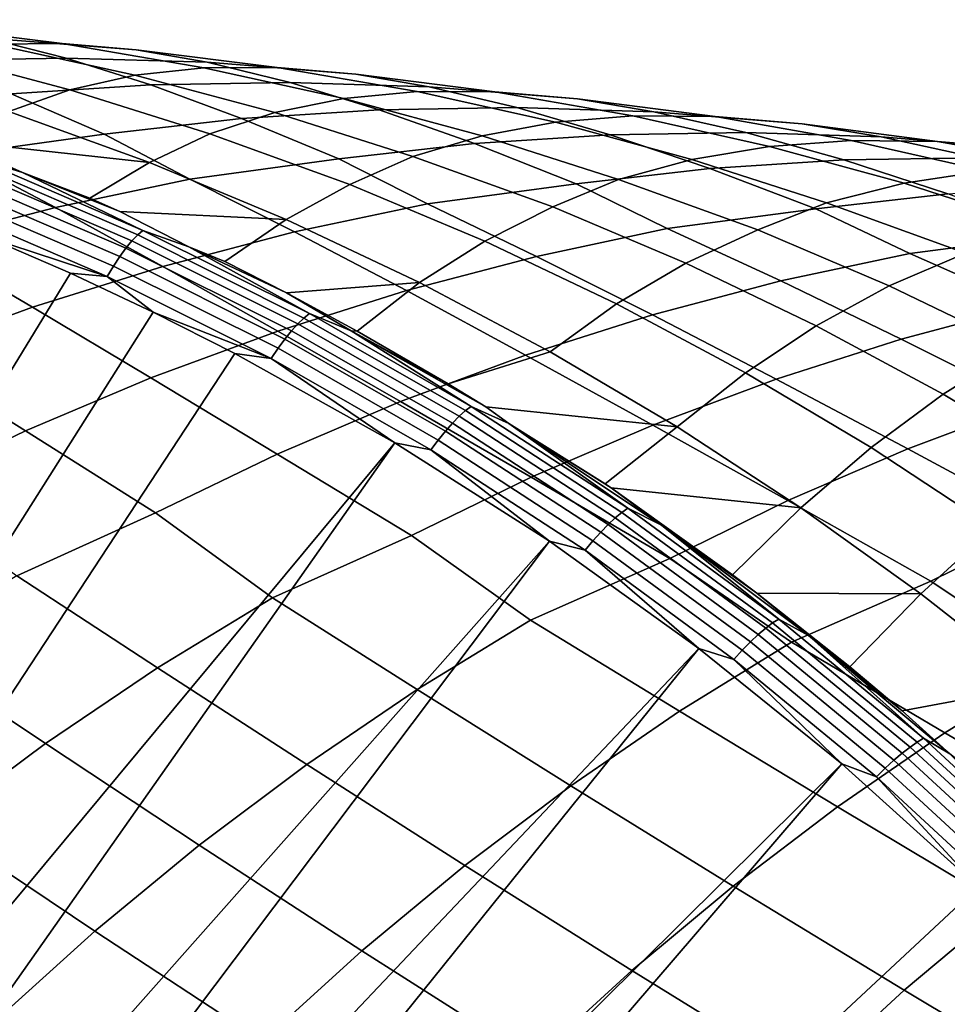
# Model space of a CAD drawing. Header units: metres. Extents: x -166 to 33, y -71 to 34.
# Tile 27 of 256: x -142.17 to -137.62, y 11.95 to 16.78. Entities that reach past the tile are written whole.
import ezdxf

# ---------------------------------------------------------------- set-up
doc = ezdxf.new("R2010")
doc.units = ezdxf.units.M
doc.layers.add('solid_12208131', color=7, linetype='CONTINUOUS')

msp = doc.modelspace()

# ---------------------------------------------------------------- linework, layer by layer
at = {"layer": 'solid_12208131'}
for points in [[(-142.664917, 16.753574, 203.832413), (-141.963593, 16.666632, 203.609924), (-142.303741, 16.663078, 202.079834), (-143.007874, 16.782925, 202.299301)], [(-142.331375, 16.693033, 205.317719), (-141.599716, 16.635185, 205.13414), (-141.963593, 16.666632, 203.609924), (-142.664917, 16.753574, 203.832413)], [(-142.637177, 16.582928, 207.058746), (-141.943817, 16.594818, 206.83046), (-142.331375, 16.693033, 205.317719), (-143.031799, 16.713991, 205.544144)], [(-141.943817, 16.594818, 206.83046), (-141.252472, 16.573746, 206.602539), (-141.599716, 16.635185, 205.13414), (-142.331375, 16.693033, 205.317719)], [(-142.621902, 16.624189, 200.544281), (-141.925278, 16.43947, 200.330994), (-142.224686, 16.332287, 198.794647), (-142.919815, 16.549662, 199.003662)], [(-142.303741, 16.663078, 202.079834), (-141.607117, 16.511042, 201.862625), (-141.925278, 16.43947, 200.330994), (-142.621902, 16.624189, 200.544281)], [(-141.963593, 16.666632, 203.609924), (-141.268417, 16.547302, 203.389175), (-141.607117, 16.511042, 201.862625), (-142.303741, 16.663078, 202.079834)], [(-141.599716, 16.635185, 205.13414), (-140.907425, 16.548571, 204.910202), (-141.268417, 16.547302, 203.389175), (-141.963593, 16.666632, 203.609924)], [(-141.252472, 16.573746, 206.602539), (-140.522461, 16.515198, 206.425339), (-140.907425, 16.548571, 204.910202), (-141.599716, 16.635185, 205.13414)], [(-142.213074, 16.418451, 208.566055), (-141.528046, 16.462622, 208.336349), (-141.943817, 16.594818, 206.83046), (-142.637177, 16.582928, 207.058746)], [(-141.528046, 16.462622, 208.336349), (-140.843765, 16.47419, 208.1064), (-141.252472, 16.573746, 206.602539), (-141.943817, 16.594818, 206.83046)], [(-140.843765, 16.47419, 208.1064), (-140.161484, 16.453041, 207.87677), (-140.522461, 16.515198, 206.425339), (-141.252472, 16.573746, 206.602539)], [(-141.268417, 16.547302, 203.389175), (-140.580658, 16.396017, 203.170609), (-140.919266, 16.327251, 201.648148), (-141.607117, 16.511042, 201.862625)], [(-140.907425, 16.548571, 204.910202), (-140.221222, 16.429806, 204.687943), (-140.580658, 16.396017, 203.170609), (-141.268417, 16.547302, 203.389175)], [(-140.522461, 16.515198, 206.425339), (-139.839203, 16.428955, 206.199738), (-140.221222, 16.429806, 204.687943), (-140.907425, 16.548571, 204.910202)], [(-141.607117, 16.511042, 201.862625), (-140.919266, 16.327251, 201.648148), (-141.238785, 16.223192, 200.120941), (-141.925278, 16.43947, 200.330994)], [(-141.082596, 16.2974, 209.834854), (-140.406662, 16.341038, 209.603348), (-140.843765, 16.47419, 208.1064), (-141.528046, 16.462622, 208.336349)], [(-140.406662, 16.341038, 209.603348), (-139.731461, 16.352322, 209.371552), (-140.161484, 16.453041, 207.87677), (-140.843765, 16.47419, 208.1064)], [(-140.161484, 16.453041, 207.87677), (-139.432953, 16.393826, 207.705566), (-139.839203, 16.428955, 206.199738), (-140.522461, 16.515198, 206.425339)], [(-141.925278, 16.43947, 200.330994), (-141.238785, 16.223192, 200.120941), (-141.534729, 16.082859, 198.598053), (-142.224686, 16.332287, 198.794647)], [(-141.757355, 16.221472, 210.066254), (-141.082596, 16.2974, 209.834854), (-141.528046, 16.462622, 208.336349), (-142.213074, 16.418451, 208.566055)], [(-140.221222, 16.429806, 204.687943), (-139.542358, 16.279327, 204.467804), (-139.901581, 16.213213, 202.954697), (-140.580658, 16.396017, 203.170609)], [(-139.839203, 16.428955, 206.199738), (-139.161972, 16.310804, 205.975739), (-139.542358, 16.279327, 204.467804), (-140.221222, 16.429806, 204.687943)], [(-139.731461, 16.352322, 209.371552), (-139.058258, 16.331133, 209.139984), (-139.432953, 16.393826, 207.705566), (-140.161484, 16.453041, 207.87677)], [(-139.432953, 16.393826, 207.705566), (-138.758759, 16.307999, 207.478088), (-139.161972, 16.310804, 205.975739), (-139.839203, 16.428955, 206.199738)], [(-142.489014, 16.119558, 210.231857), (-141.757355, 16.221472, 210.066254), (-142.213074, 16.418451, 208.566055), (-142.896881, 16.341751, 208.795776)], [(-140.580658, 16.396017, 203.170609), (-139.901581, 16.213213, 202.954697), (-140.241425, 16.112135, 201.436829), (-140.919266, 16.327251, 201.648148)], [(-139.058258, 16.331133, 209.139984), (-138.331055, 16.271284, 208.974411), (-138.758759, 16.307999, 207.478088), (-139.432953, 16.393826, 207.705566)], [(-142.404984, 16.109318, 197.09346), (-142.993866, 16.353247, 197.32634), (-142.507172, 16.189215, 197.253952), (-142.158691, 16.033899, 197.088486)], [(-142.520203, 16.194258, 197.257812), (-142.224686, 16.332287, 198.794647), (-141.534729, 16.082859, 198.598053), (-142.507172, 16.189215, 197.253952)], [(-140.605408, 16.100065, 211.326126), (-139.939728, 16.175251, 211.092804), (-140.406662, 16.341038, 209.603348), (-141.082596, 16.2974, 209.834854)], [(-139.939728, 16.175251, 211.092804), (-139.272873, 16.218391, 210.859314), (-139.731461, 16.352322, 209.371552), (-140.406662, 16.341038, 209.603348)], [(-139.272873, 16.218391, 210.859314), (-138.60675, 16.229424, 210.625458), (-139.058258, 16.331133, 209.139984), (-139.731461, 16.352322, 209.371552)], [(-138.60675, 16.229424, 210.625458), (-137.942612, 16.208233, 210.391754), (-138.331055, 16.271284, 208.974411), (-139.058258, 16.331133, 209.139984)], [(-141.336166, 15.999965, 211.486038), (-140.605408, 16.100065, 211.326126), (-141.082596, 16.2974, 209.834854), (-141.757355, 16.221472, 210.066254)], [(-140.919266, 16.327251, 201.648148), (-140.241425, 16.112135, 201.436829), (-140.550827, 15.974367, 199.931793), (-141.238785, 16.223192, 200.120941)], [(-139.161972, 16.310804, 205.975739), (-138.492004, 16.16118, 205.753815), (-138.87207, 16.097565, 204.250259), (-139.542358, 16.279327, 204.467804)], [(-138.758759, 16.307999, 207.478088), (-138.0905, 16.190508, 207.252151), (-138.492004, 16.16118, 205.753815), (-139.161972, 16.310804, 205.975739)], [(-138.331055, 16.271284, 208.974411), (-137.665894, 16.185917, 208.744843), (-138.0905, 16.190508, 207.252151), (-138.758759, 16.307999, 207.478088)], [(-139.542358, 16.279327, 204.467804), (-138.87207, 16.097565, 204.250259), (-139.232407, 15.999318, 202.741898), (-139.901581, 16.213213, 202.954697)], [(-137.942612, 16.208233, 210.391754), (-137.216568, 16.147789, 210.231445), (-137.665894, 16.185917, 208.744843), (-138.331055, 16.271284, 208.974411)], [(-142.158691, 16.033899, 197.088486), (-142.507172, 16.189215, 197.253952), (-141.534729, 16.082859, 198.598053), (-141.828308, 15.908055, 197.05304)], [(-141.996552, 15.861073, 211.716888), (-141.336166, 15.999965, 211.486038), (-141.757355, 16.221472, 210.066254), (-142.489014, 16.119558, 210.231857)], [(-141.238785, 16.223192, 200.120941), (-140.550827, 15.974367, 199.931793), (-140.864685, 15.803289, 198.395874), (-141.534729, 16.082859, 198.598053)], [(-139.901581, 16.213213, 202.954697), (-139.232407, 15.999318, 202.741898), (-139.555344, 15.863955, 201.254776), (-140.241425, 16.112135, 201.436829)], [(-139.440918, 15.977746, 212.574936), (-138.784286, 16.052221, 212.339508), (-139.272873, 16.218391, 210.859314), (-139.939728, 16.175251, 211.092804)], [(-138.784286, 16.052221, 212.339508), (-138.126511, 16.094896, 212.103806), (-138.60675, 16.229424, 210.625458), (-139.272873, 16.218391, 210.859314)], [(-138.126511, 16.094896, 212.103806), (-137.469482, 16.105713, 211.867691), (-137.942612, 16.208233, 210.391754), (-138.60675, 16.229424, 210.625458)], [(-138.0905, 16.190508, 207.252151), (-137.429428, 16.041786, 207.028229), (-137.830505, 15.980511, 205.534424), (-138.492004, 16.16118, 205.753815)], [(-137.665894, 16.185917, 208.744843), (-137.006622, 16.06913, 208.516769), (-137.429428, 16.041786, 207.028229), (-138.0905, 16.190508, 207.252151)], [(-137.469482, 16.105713, 211.867691), (-136.814392, 16.084558, 211.631668), (-137.216568, 16.147789, 210.231445), (-137.942612, 16.208233, 210.391754)], [(-137.216568, 16.147789, 210.231445), (-136.560455, 16.062922, 209.999588), (-137.006622, 16.06913, 208.516769), (-137.665894, 16.185917, 208.744843)], [(-140.170914, 15.87943, 212.729523), (-139.440918, 15.977746, 212.574936), (-139.939728, 16.175251, 211.092804), (-140.605408, 16.100065, 211.326126)], [(-138.492004, 16.16118, 205.753815), (-137.830505, 15.980511, 205.534424), (-138.211563, 15.884946, 204.035767), (-138.87207, 16.097565, 204.250259)], [(-142.652054, 15.690568, 211.94577), (-141.996552, 15.861073, 211.716888), (-142.489014, 16.119558, 210.231857), (-143.15831, 15.979449, 210.460983)], [(-141.592819, 15.726551, 196.799683), (-142.429749, 16.086615, 197.038086), (-142.404984, 16.109318, 197.09346), (-141.566833, 15.748763, 196.854691)], [(-141.566833, 15.748763, 196.854691), (-142.404984, 16.109318, 197.09346), (-142.158691, 16.033899, 197.088486)], [(-140.822388, 15.74173, 212.962296), (-140.170914, 15.87943, 212.729523), (-140.605408, 16.100065, 211.326126), (-141.336166, 15.999965, 211.486038)], [(-140.241425, 16.112135, 201.436829), (-139.555344, 15.863955, 201.254776), (-139.889206, 15.696362, 199.72847), (-140.550827, 15.974367, 199.931793)], [(-138.87207, 16.097565, 204.250259), (-138.211563, 15.884946, 204.035767), (-138.54805, 15.751826, 202.566574), (-139.232407, 15.999318, 202.741898)], [(-138.263687, 15.854727, 213.812225), (-137.616119, 15.928521, 213.574493), (-138.126511, 16.094896, 212.103806), (-138.784286, 16.052221, 212.339508)], [(-137.616119, 15.928521, 213.574493), (-136.967422, 15.970766, 213.336411), (-137.469482, 16.105713, 211.867691), (-138.126511, 16.094896, 212.103806)], [(-141.650223, 15.661921, 196.703568), (-142.483627, 16.020529, 196.940933), (-142.456116, 16.056852, 196.986954), (-141.620773, 15.697441, 196.749023)], [(-141.620773, 15.697441, 196.749023), (-142.456116, 16.056852, 196.986954), (-142.429749, 16.086615, 197.038086), (-141.592819, 15.726551, 196.799683)], [(-141.534729, 16.082859, 198.598053), (-140.864685, 15.803289, 198.395874), (-141.679688, 15.841534, 197.009048), (-141.828308, 15.908055, 197.05304)], [(-138.993134, 15.758162, 213.961868), (-138.263687, 15.854727, 213.812225), (-138.784286, 16.052221, 212.339508), (-139.440918, 15.977746, 212.574936)], [(-137.429428, 16.041786, 207.028229), (-136.776718, 15.862259, 206.806808), (-137.17868, 15.769222, 205.318039), (-137.830505, 15.980511, 205.534424)], [(-141.680664, 15.620586, 196.664078), (-142.511841, 15.978254, 196.900772), (-142.483627, 16.020529, 196.940933), (-141.650223, 15.661921, 196.703568)], [(-142.158691, 16.033899, 197.088486), (-141.828308, 15.908055, 197.05304), (-141.679688, 15.841534, 197.009048)], [(-141.566833, 15.748763, 196.854691), (-142.158691, 16.033899, 197.088486), (-141.679688, 15.841534, 197.009048), (-141.341248, 15.668248, 196.855576)], [(-141.46907, 15.572655, 213.193024), (-140.822388, 15.74173, 212.962296), (-141.336166, 15.999965, 211.486038), (-141.996552, 15.861073, 211.716888)], [(-139.232407, 15.999318, 202.741898), (-138.54805, 15.751826, 202.566574), (-138.902145, 15.587583, 201.050064), (-139.555344, 15.863955, 201.254776)], [(-141.711609, 15.574131, 196.63121), (-142.540268, 15.930738, 196.867172), (-142.511841, 15.978254, 196.900772), (-141.680664, 15.620586, 196.664078)], [(-140.550827, 15.974367, 199.931793), (-139.889206, 15.696362, 199.72847), (-140.208893, 15.493263, 198.197891), (-140.864685, 15.803289, 198.395874)], [(-139.635712, 15.621627, 214.196762), (-138.993134, 15.758162, 213.961868), (-139.440918, 15.977746, 212.574936), (-140.170914, 15.87943, 212.729523)], [(-137.830505, 15.980511, 205.534424), (-137.17868, 15.769222, 205.318039), (-137.528763, 15.638186, 203.866806), (-138.211563, 15.884946, 204.035767)], [(-141.742523, 15.523336, 196.60553), (-142.568436, 15.878778, 196.840683), (-142.540268, 15.930738, 196.867172), (-141.711609, 15.574131, 196.63121)], [(-137.802643, 15.63637, 215.182663), (-137.073578, 15.731221, 215.037598), (-137.616119, 15.928521, 213.574493), (-138.263687, 15.854727, 213.812225)], [(-142.109451, 15.372337, 213.42131), (-141.46907, 15.572655, 213.193024), (-141.996552, 15.861073, 211.716888), (-142.652054, 15.690568, 211.94577)], [(-141.742523, 15.523336, 196.60553), (-142.336166, 15.718239, 196.748093), (-142.568436, 15.878778, 196.840683)], [(-140.273544, 15.453958, 214.42952), (-139.635712, 15.621627, 214.196762), (-140.170914, 15.87943, 212.729523), (-140.822388, 15.74173, 212.962296)], [(-139.555344, 15.863955, 201.254776), (-138.902145, 15.587583, 201.050064), (-139.241669, 15.38813, 199.529266), (-139.889206, 15.696362, 199.72847)], [(-138.43631, 15.500972, 215.419861), (-137.802643, 15.63637, 215.182663), (-138.263687, 15.854727, 213.812225), (-138.993134, 15.758162, 213.961868)], [(-138.211563, 15.884946, 204.035767), (-137.528763, 15.638186, 203.866806), (-137.903305, 15.477151, 202.360275), (-138.54805, 15.751826, 202.566574)], [(-141.341248, 15.668248, 196.855576), (-141.679688, 15.841534, 197.009048), (-140.864685, 15.803289, 198.395874), (-141.16423, 15.59637, 196.85643)], [(-140.864685, 15.803289, 198.395874), (-140.208893, 15.493263, 198.197891), (-140.862991, 15.442406, 196.767212), (-141.16423, 15.59637, 196.85643)], [(-139.065308, 15.334682, 215.654831), (-138.43631, 15.500972, 215.419861), (-138.993134, 15.758162, 213.961868), (-139.635712, 15.621627, 214.196762)], [(-138.54805, 15.751826, 202.566574), (-137.903305, 15.477151, 202.360275), (-138.262894, 15.281214, 200.849457), (-138.902145, 15.587583, 201.050064)], [(-141.923401, 15.538827, 196.6306), (-144.303238, 11.641906, 195.672852), (-144.64267, 11.794847, 195.773407), (-142.336166, 15.718239, 196.748093)], [(-141.742523, 15.523336, 196.60553), (-141.923401, 15.538827, 196.6306), (-142.336166, 15.718239, 196.748093)], [(-140.805939, 15.290569, 196.516678), (-141.620773, 15.697441, 196.749023), (-141.592819, 15.726551, 196.799683), (-140.776428, 15.318933, 196.566879)], [(-140.776428, 15.318933, 196.566879), (-141.592819, 15.726551, 196.799683), (-141.566833, 15.748763, 196.854691), (-140.749237, 15.340581, 196.621552)], [(-140.749237, 15.340581, 196.621552), (-141.566833, 15.748763, 196.854691), (-141.341248, 15.668248, 196.855576)], [(-140.905182, 15.255284, 214.65976), (-140.273544, 15.453958, 214.42952), (-140.822388, 15.74173, 212.962296), (-141.46907, 15.572655, 213.193024)], [(-137.223999, 15.379971, 216.63118), (-136.599228, 15.51426, 216.391495), (-137.073578, 15.731221, 215.037598), (-137.802643, 15.63637, 215.182663)], [(-142.741318, 15.140853, 213.647568), (-142.109451, 15.372337, 213.42131), (-142.652054, 15.690568, 211.94577), (-143.301193, 15.488586, 212.172318)], [(-140.869919, 15.2157, 196.432938), (-141.680664, 15.620586, 196.664078), (-141.650223, 15.661921, 196.703568), (-140.83728, 15.255964, 196.471786)], [(-140.83728, 15.255964, 196.471786), (-141.650223, 15.661921, 196.703568), (-141.620773, 15.697441, 196.749023), (-140.805939, 15.290569, 196.516678)], [(-141.341248, 15.668248, 196.855576), (-141.16423, 15.59637, 196.85643), (-140.862991, 15.442406, 196.767212)], [(-140.749237, 15.340581, 196.621552), (-141.341248, 15.668248, 196.855576), (-140.862991, 15.442406, 196.767212), (-140.54425, 15.256971, 196.628204)], [(-139.889206, 15.696362, 199.72847), (-139.241669, 15.38813, 199.529266), (-139.568375, 15.153521, 198.004547), (-140.208893, 15.493263, 198.197891)], [(-140.90332, 15.170453, 196.400803), (-141.711609, 15.574131, 196.63121), (-141.680664, 15.620586, 196.664078), (-140.869919, 15.2157, 196.432938)], [(-139.688217, 15.137628, 215.887207), (-139.065308, 15.334682, 215.654831), (-139.635712, 15.621627, 214.196762), (-140.273544, 15.453958, 214.42952)], [(-137.844177, 15.215032, 216.868561), (-137.223999, 15.379971, 216.63118), (-137.802643, 15.63637, 215.182663), (-138.43631, 15.500972, 215.419861)], [(-137.528763, 15.638186, 203.866806), (-136.892456, 15.365268, 203.658722), (-137.272324, 15.172709, 202.158051), (-137.903305, 15.477151, 202.360275)], [(-141.528412, 15.025679, 214.887848), (-140.905182, 15.255284, 214.65976), (-141.46907, 15.572655, 213.193024), (-142.109451, 15.372337, 213.42131)], [(-140.93692, 15.120981, 196.375916), (-141.742523, 15.523336, 196.60553), (-141.711609, 15.574131, 196.63121), (-140.90332, 15.170453, 196.400803)], [(-138.902145, 15.587583, 201.050064), (-138.262894, 15.281214, 200.849457), (-138.609253, 15.050405, 199.334671), (-139.241669, 15.38813, 199.529266)], [(-141.516403, 15.347981, 196.514679), (-143.968399, 11.478343, 195.573669), (-144.303238, 11.641906, 195.672852), (-141.923401, 15.538827, 196.6306)], [(-141.742523, 15.523336, 196.60553), (-141.516403, 15.347981, 196.514679), (-141.923401, 15.538827, 196.6306)], [(-140.93692, 15.120981, 196.375916), (-141.516403, 15.347981, 196.514679), (-141.742523, 15.523336, 196.60553)], [(-140.208893, 15.493263, 198.197891), (-140.515945, 15.254889, 196.664383), (-140.862991, 15.442406, 196.767212)], [(-140.208893, 15.493263, 198.197891), (-139.568375, 15.153521, 198.004547), (-140.069, 14.996787, 196.531876), (-140.515945, 15.254889, 196.664383)], [(-138.458359, 15.019572, 217.103241), (-137.844177, 15.215032, 216.868561), (-138.43631, 15.500972, 215.419861), (-139.065308, 15.334682, 215.654831)], [(-137.903305, 15.477151, 202.360275), (-137.272324, 15.172709, 202.158051), (-137.63855, 14.945576, 200.653397), (-138.262894, 15.281214, 200.849457)], [(-140.302811, 14.909881, 216.117325), (-139.688217, 15.137628, 215.887207), (-140.273544, 15.453958, 214.42952), (-140.905182, 15.255284, 214.65976)], [(-140.54425, 15.256971, 196.628204), (-140.862991, 15.442406, 196.767212), (-140.515945, 15.254889, 196.664383)], [(-142.142776, 14.765409, 215.112381), (-141.528412, 15.025679, 214.887848), (-142.109451, 15.372337, 213.42131), (-142.741318, 15.140853, 213.647568)], [(-139.241669, 15.38813, 199.529266), (-138.609253, 15.050405, 199.334671), (-138.944122, 14.784987, 197.816208), (-139.568375, 15.153521, 198.004547)], [(-137.215378, 14.90132, 218.307495), (-136.60994, 15.095213, 218.070312), (-137.223999, 15.379971, 216.63118), (-137.844177, 15.215032, 216.868561)], [(-141.11525, 15.14572, 196.400345), (-143.638428, 11.304307, 195.475937), (-143.968399, 11.478343, 195.573669), (-141.516403, 15.347981, 196.514679)], [(-140.93692, 15.120981, 196.375916), (-141.11525, 15.14572, 196.400345), (-141.516403, 15.347981, 196.514679)], [(-140.014297, 14.837161, 196.290588), (-140.805939, 15.290569, 196.516678), (-140.776428, 15.318933, 196.566879), (-139.983292, 14.86469, 196.340347)], [(-139.983292, 14.86469, 196.340347), (-140.776428, 15.318933, 196.566879), (-140.749237, 15.340581, 196.621552), (-139.954941, 14.885706, 196.394669)], [(-139.954941, 14.885706, 196.394669), (-140.749237, 15.340581, 196.621552), (-140.54425, 15.256971, 196.628204)], [(-139.064331, 14.79366, 217.335571), (-138.458359, 15.019572, 217.103241), (-139.065308, 15.334682, 215.654831), (-139.688217, 15.137628, 215.887207)], [(-140.047485, 14.80358, 196.246246), (-140.83728, 15.255964, 196.471786), (-140.805939, 15.290569, 196.516678), (-140.014297, 14.837161, 196.290588)], [(-138.262894, 15.281214, 200.849457), (-137.63855, 14.945576, 200.653397), (-137.992874, 14.684109, 199.145035), (-138.609253, 15.050405, 199.334671)], [(-140.908676, 14.651705, 216.343781), (-140.302811, 14.909881, 216.117325), (-140.905182, 15.255284, 214.65976), (-141.528412, 15.025679, 214.887848)], [(-140.082245, 14.764511, 196.208023), (-140.869919, 15.2157, 196.432938), (-140.83728, 15.255964, 196.471786), (-140.047485, 14.80358, 196.246246)], [(-140.54425, 15.256971, 196.628204), (-140.069, 14.996787, 196.531876), (-139.883865, 14.884191, 196.476959)], [(-139.954941, 14.885706, 196.394669), (-140.54425, 15.256971, 196.628204), (-139.883865, 14.884191, 196.476959), (-139.770172, 14.801093, 196.407013)], [(-140.54425, 15.256971, 196.628204), (-140.515945, 15.254889, 196.664383), (-140.069, 14.996787, 196.531876)], [(-140.154236, 14.672613, 196.152481), (-140.93692, 15.120981, 196.375916), (-140.90332, 15.170453, 196.400803), (-140.118042, 14.720611, 196.176605)], [(-140.118042, 14.720611, 196.176605), (-140.90332, 15.170453, 196.400803), (-140.869919, 15.2157, 196.432938), (-140.082245, 14.764511, 196.208023)], [(-137.812744, 14.677217, 218.542221), (-137.215378, 14.90132, 218.307495), (-137.844177, 15.215032, 216.868561), (-138.458359, 15.019572, 217.103241)], [(-137.272324, 15.172709, 202.158051), (-136.656067, 14.839226, 201.960327), (-137.030075, 14.581589, 200.46228), (-137.63855, 14.945576, 200.653397)], [(-140.330734, 14.707089, 196.176468), (-143.31366, 11.119956, 195.37973), (-143.638428, 11.304307, 195.475937), (-141.11525, 15.14572, 196.400345)], [(-142.747055, 14.47494, 215.332809), (-142.142776, 14.765409, 215.112381), (-142.741318, 15.140853, 213.647568), (-143.364197, 14.87847, 213.870331)], [(-140.93692, 15.120981, 196.375916), (-140.330734, 14.707089, 196.176468), (-141.11525, 15.14572, 196.400345)], [(-139.661697, 14.537558, 217.564148), (-139.064331, 14.79366, 217.335571), (-139.688217, 15.137628, 215.887207), (-140.302811, 14.909881, 216.117325)], [(-140.069, 14.996787, 196.531876), (-139.568375, 15.153521, 198.004547), (-138.944122, 14.784987, 197.816208), (-139.883865, 14.884191, 196.476959)], [(-140.154236, 14.672613, 196.152481), (-140.330734, 14.707089, 196.176468), (-140.93692, 15.120981, 196.375916)], [(-141.504608, 14.363563, 216.566071), (-140.908676, 14.651705, 216.343781), (-141.528412, 15.025679, 214.887848), (-142.142776, 14.765409, 215.112381)], [(-138.609253, 15.050405, 199.334671), (-137.992874, 14.684109, 199.145035), (-138.337036, 14.388586, 197.633316), (-138.944122, 14.784987, 197.816208)], [(-138.401627, 14.423162, 218.773087), (-137.812744, 14.677217, 218.542221), (-138.458359, 15.019572, 217.103241), (-139.064331, 14.79366, 217.335571)], [(-137.63855, 14.945576, 200.653397), (-137.030075, 14.581589, 200.46228), (-137.393478, 14.290157, 198.960815), (-137.992874, 14.684109, 199.145035)], [(-140.249283, 14.251721, 217.788452), (-139.661697, 14.537558, 217.564148), (-140.302811, 14.909881, 216.117325), (-140.908676, 14.651705, 216.343781)], [(-139.215698, 14.365415, 196.120789), (-139.983292, 14.86469, 196.340347), (-139.954941, 14.885706, 196.394669), (-139.186218, 14.38573, 196.174774)], [(-139.186218, 14.38573, 196.174774), (-139.954941, 14.885706, 196.394669), (-139.770172, 14.801093, 196.407013)], [(-139.770172, 14.801093, 196.407013), (-139.883865, 14.884191, 196.476959), (-138.944122, 14.784987, 197.816208), (-139.297943, 14.504819, 196.303101)], [(-137.12825, 14.308719, 219.970184), (-136.547852, 14.560751, 219.736847), (-137.215378, 14.90132, 218.307495), (-137.812744, 14.677217, 218.542221)], [(-139.283112, 14.306356, 196.027634), (-140.047485, 14.80358, 196.246246), (-140.014297, 14.837161, 196.290588), (-139.248169, 14.338808, 196.071472)], [(-139.248169, 14.338808, 196.071472), (-140.014297, 14.837161, 196.290588), (-139.983292, 14.86469, 196.340347), (-139.215698, 14.365415, 196.120789)], [(-139.319946, 14.268604, 195.990036), (-140.082245, 14.764511, 196.208023), (-140.047485, 14.80358, 196.246246), (-139.283112, 14.306356, 196.027634)], [(-139.770172, 14.801093, 196.407013), (-139.297943, 14.504819, 196.303101), (-139.26918, 14.485272, 196.294556)], [(-139.770172, 14.801093, 196.407013), (-139.26918, 14.485272, 196.294556), (-139.021133, 14.302183, 196.192703)], [(-139.186218, 14.38573, 196.174774), (-139.770172, 14.801093, 196.407013), (-139.021133, 14.302183, 196.192703)], [(-138.980865, 14.139611, 218.999588), (-138.401627, 14.423162, 218.773087), (-139.064331, 14.79366, 217.335571), (-139.661697, 14.537558, 217.564148)], [(-139.297943, 14.504819, 196.303101), (-138.944122, 14.784987, 197.816208), (-138.337036, 14.388586, 197.633316), (-139.26918, 14.485272, 196.294556)], [(-142.185455, 14.054471, 216.689697), (-141.504608, 14.363563, 216.566071), (-142.142776, 14.765409, 215.112381), (-142.747055, 14.47494, 215.332809)], [(-139.358032, 14.226187, 195.95929), (-140.118042, 14.720611, 196.176605), (-140.082245, 14.764511, 196.208023), (-139.319946, 14.268604, 195.990036)], [(-140.330734, 14.707089, 196.176468), (-142.994385, 10.92546, 195.285156), (-143.31366, 11.119956, 195.37973)], [(-139.57103, 14.223906, 195.959351), (-142.680878, 10.720994, 195.192291), (-142.994385, 10.92546, 195.285156), (-140.330734, 14.707089, 196.176468)], [(-140.154236, 14.672613, 196.152481), (-139.57103, 14.223906, 195.959351), (-140.330734, 14.707089, 196.176468)], [(-139.396759, 14.179813, 195.935913), (-140.154236, 14.672613, 196.152481), (-140.118042, 14.720611, 196.176605), (-139.358032, 14.226187, 195.95929)], [(-140.93103, 13.945891, 217.907074), (-140.249283, 14.251721, 217.788452), (-140.908676, 14.651705, 216.343781), (-141.504608, 14.363563, 216.566071)], [(-139.396759, 14.179813, 195.935913), (-139.57103, 14.223906, 195.959351), (-140.154236, 14.672613, 196.152481)], [(-137.699142, 14.027426, 220.199066), (-137.12825, 14.308719, 219.970184), (-137.812744, 14.677217, 218.542221), (-138.401627, 14.423162, 218.773087)], [(-137.992874, 14.684109, 199.145035), (-137.393478, 14.290157, 198.960815), (-137.749054, 13.965327, 197.454849), (-138.337036, 14.388586, 197.633316)], [(-139.663696, 13.837011, 219.113556), (-138.980865, 14.139611, 218.999588), (-139.661697, 14.537558, 217.564148), (-140.249283, 14.251721, 217.788452)], [(-138.337036, 14.388586, 197.633316), (-138.673492, 14.059441, 196.117691), (-139.26918, 14.485272, 196.294556)], [(-139.021133, 14.302183, 196.192703), (-139.26918, 14.485272, 196.294556), (-138.673492, 14.059441, 196.117691)], [(-138.38324, 13.728015, 220.308716), (-137.699142, 14.027426, 220.199066), (-138.401627, 14.423162, 218.773087), (-138.980865, 14.139611, 218.999588)], [(-141.495926, 13.602378, 218.121597), (-140.93103, 13.945891, 217.907074), (-141.504608, 14.363563, 216.566071), (-142.185455, 14.054471, 216.689697)], [(-138.509735, 13.797224, 195.860031), (-139.248169, 14.338808, 196.071472), (-139.215698, 14.365415, 196.120789), (-138.475845, 13.822822, 195.908936)], [(-138.475845, 13.822822, 195.908936), (-139.215698, 14.365415, 196.120789), (-139.186218, 14.38573, 196.174774), (-138.445297, 13.842369, 195.962601)], [(-138.445297, 13.842369, 195.962601), (-139.186218, 14.38573, 196.174774), (-139.021133, 14.302183, 196.192703)], [(-138.337036, 14.388586, 197.633316), (-137.749054, 13.965327, 197.454849), (-138.553589, 13.968755, 196.082092), (-138.673492, 14.059441, 196.117691)], [(-138.58522, 13.729692, 195.779694), (-139.319946, 14.268604, 195.990036), (-139.283112, 14.306356, 196.027634), (-138.546402, 13.766006, 195.816711)], [(-138.546402, 13.766006, 195.816711), (-139.283112, 14.306356, 196.027634), (-139.248169, 14.338808, 196.071472), (-138.509735, 13.797224, 195.860031)], [(-139.021133, 14.302183, 196.192703), (-138.673492, 14.059441, 196.117691), (-138.553589, 13.968755, 196.082092)], [(-139.021133, 14.302183, 196.192703), (-138.553589, 13.968755, 196.082092), (-138.299194, 13.761855, 195.985916)], [(-138.445297, 13.842369, 195.962601), (-139.021133, 14.302183, 196.192703), (-138.299194, 13.761855, 195.985916)], [(-137.089447, 13.619091, 221.492203), (-136.403885, 13.915358, 221.386505), (-137.12825, 14.308719, 219.970184), (-137.699142, 14.027426, 220.199066)], [(-140.220657, 13.496219, 219.330048), (-139.663696, 13.837011, 219.113556), (-140.249283, 14.251721, 217.788452), (-140.93103, 13.945891, 217.907074)], [(-138.625534, 13.68889, 195.749603), (-139.358032, 14.226187, 195.95929), (-139.319946, 14.268604, 195.990036), (-138.58522, 13.729692, 195.779694)], [(-137.393478, 14.290157, 198.960815), (-136.812943, 13.869558, 198.781021), (-137.174393, 13.515443, 197.290787), (-137.749054, 13.965327, 197.454849)], [(-139.57103, 14.223906, 195.959351), (-142.373444, 10.506746, 195.101227), (-142.680878, 10.720994, 195.192291)], [(-139.57103, 14.223906, 195.959351), (-138.838745, 13.698207, 195.749832), (-142.072342, 10.282912, 195.012039), (-142.373444, 10.506746, 195.101227)], [(-139.396759, 14.179813, 195.935913), (-138.838745, 13.698207, 195.749832), (-139.57103, 14.223906, 195.959351)], [(-138.666672, 13.644287, 195.726944), (-139.396759, 14.179813, 195.935913), (-139.358032, 14.226187, 195.95929), (-138.625534, 13.68889, 195.749603)], [(-138.666672, 13.644287, 195.726944), (-138.838745, 13.698207, 195.749832), (-139.396759, 14.179813, 195.935913)], [(-138.932266, 13.389924, 220.527359), (-138.38324, 13.728015, 220.308716), (-138.980865, 14.139611, 218.999588), (-139.663696, 13.837011, 219.113556)], [(-142.046005, 13.231055, 218.331955), (-141.495926, 13.602378, 218.121597), (-142.185455, 14.054471, 216.689697), (-142.758316, 13.708219, 216.902405)], [(-137.630524, 13.283675, 221.71315), (-137.089447, 13.619091, 221.492203), (-137.699142, 14.027426, 220.199066), (-138.38324, 13.728015, 220.308716)], [(-137.749054, 13.965327, 197.454849), (-138.097198, 13.607225, 195.946503), (-138.553589, 13.968755, 196.082092)], [(-138.299194, 13.761855, 195.985916), (-138.553589, 13.968755, 196.082092), (-138.097198, 13.607225, 195.946503)], [(-137.749054, 13.965327, 197.454849), (-137.174393, 13.515443, 197.290787), (-137.840286, 13.391788, 195.870163), (-138.097198, 13.607225, 195.946503)], [(-140.76297, 13.127835, 219.542267), (-140.220657, 13.496219, 219.330048), (-140.93103, 13.945891, 217.907074), (-141.495926, 13.602378, 218.121597)], [(-139.466827, 13.02446, 220.741592), (-138.932266, 13.389924, 220.527359), (-139.663696, 13.837011, 219.113556), (-140.220657, 13.496219, 219.330048)], [(-137.801285, 13.21408, 195.656952), (-138.509735, 13.797224, 195.860031), (-138.475845, 13.822822, 195.908936), (-137.766022, 13.238582, 195.705444)], [(-137.766022, 13.238582, 195.705444), (-138.475845, 13.822822, 195.908936), (-138.445297, 13.842369, 195.962601), (-137.734421, 13.257295, 195.758804)], [(-137.734421, 13.257295, 195.758804), (-138.445297, 13.842369, 195.962601), (-138.299194, 13.761855, 195.985916)], [(-137.839584, 13.184199, 195.614105), (-138.546402, 13.766006, 195.816711), (-138.509735, 13.797224, 195.860031), (-137.801285, 13.21408, 195.656952)], [(-138.157333, 12.921107, 221.929565), (-137.630524, 13.283675, 221.71315), (-138.38324, 13.728015, 220.308716), (-138.932266, 13.389924, 220.527359)], [(-137.922775, 13.11039, 195.548203), (-138.625534, 13.68889, 195.749603), (-138.58522, 13.729692, 195.779694), (-137.88031, 13.149441, 195.577667)], [(-137.88031, 13.149441, 195.577667), (-138.58522, 13.729692, 195.779694), (-138.546402, 13.766006, 195.816711), (-137.839584, 13.184199, 195.614105)], [(-138.299194, 13.761855, 195.985916), (-138.097198, 13.607225, 195.946503), (-137.840286, 13.391788, 195.870163)], [(-138.299194, 13.761855, 195.985916), (-137.840286, 13.391788, 195.870163), (-137.606522, 13.181661, 195.787292)], [(-137.734421, 13.257295, 195.758804), (-138.299194, 13.761855, 195.985916), (-137.606522, 13.181661, 195.787292)], [(-142.581329, 12.832748, 218.536438), (-142.046005, 13.231055, 218.331955), (-142.758316, 13.708219, 216.902405), (-143.316132, 13.333943, 217.111053)], [(-138.838745, 13.698207, 195.749832), (-141.777863, 10.049696, 194.924805), (-142.072342, 10.282912, 195.012039)], [(-138.838745, 13.698207, 195.749832), (-138.136703, 13.132315, 195.548737), (-141.49028, 9.807309, 194.839615), (-141.777863, 10.049696, 194.924805)], [(-138.666672, 13.644287, 195.726944), (-138.136703, 13.132315, 195.548737), (-138.838745, 13.698207, 195.749832)], [(-137.966263, 13.067699, 195.526245), (-138.666672, 13.644287, 195.726944), (-138.625534, 13.68889, 195.749603), (-137.922775, 13.11039, 195.548203)], [(-137.966263, 13.067699, 195.526245), (-138.136703, 13.132315, 195.548737), (-138.666672, 13.644287, 195.726944)], [(-141.290771, 12.732677, 219.748505), (-140.76297, 13.127835, 219.542267), (-141.495926, 13.602378, 218.121597), (-142.046005, 13.231055, 218.331955)], [(-136.834305, 12.817953, 223.105759), (-136.315247, 13.177653, 222.886993), (-137.089447, 13.619091, 221.492203), (-137.630524, 13.283675, 221.71315)], [(-139.987091, 12.632433, 220.949753), (-139.466827, 13.02446, 220.741592), (-140.220657, 13.496219, 219.330048), (-140.76297, 13.127835, 219.542267)], [(-137.606522, 13.181661, 195.787292), (-137.840286, 13.391788, 195.870163), (-137.174393, 13.515443, 197.290787), (-137.541687, 13.129821, 195.781357)], [(-138.670059, 12.532189, 222.139801), (-138.157333, 12.921107, 221.929565), (-138.932266, 13.389924, 220.527359), (-139.466827, 13.02446, 220.741592)], [(-137.339478, 12.432119, 223.318253), (-136.834305, 12.817953, 223.105759), (-137.630524, 13.283675, 221.71315), (-138.157333, 12.921107, 221.929565)], [(-137.125198, 12.590933, 195.462769), (-137.801285, 13.21408, 195.656952), (-137.766022, 13.238582, 195.705444), (-137.088638, 12.614252, 195.510895)], [(-137.088638, 12.614252, 195.510895), (-137.766022, 13.238582, 195.705444), (-137.734421, 13.257295, 195.758804), (-137.05603, 12.632061, 195.56395)], [(-137.05603, 12.632061, 195.56395), (-137.734421, 13.257295, 195.758804), (-137.606522, 13.181661, 195.787292)], [(-141.802902, 12.311461, 219.948318), (-141.290771, 12.732677, 219.748505), (-142.046005, 13.231055, 218.331955), (-142.581329, 12.832748, 218.536438)], [(-137.165085, 12.562493, 195.42041), (-137.839584, 13.184199, 195.614105), (-137.801285, 13.21408, 195.656952), (-137.125198, 12.590933, 195.462769)], [(-137.252182, 12.492244, 195.355652), (-137.922775, 13.11039, 195.548203), (-137.88031, 13.149441, 195.577667), (-137.207657, 12.529412, 195.384491)], [(-137.207657, 12.529412, 195.384491), (-137.88031, 13.149441, 195.577667), (-137.839584, 13.184199, 195.614105), (-137.165085, 12.562493, 195.42041)], [(-138.136703, 13.132315, 195.548737), (-141.209839, 9.555974, 194.756546), (-141.49028, 9.807309, 194.839615)], [(-140.491913, 12.214556, 221.151382), (-139.987091, 12.632433, 220.949753), (-140.76297, 13.127835, 219.542267), (-141.290771, 12.732677, 219.748505)], [(-138.136703, 13.132315, 195.548737), (-137.467331, 12.528174, 195.356644), (-140.936813, 9.29592, 194.675674), (-141.209839, 9.555974, 194.756546)], [(-137.966263, 13.067699, 195.526245), (-137.467331, 12.528174, 195.356644), (-138.136703, 13.132315, 195.548737)], [(-137.297897, 12.451612, 195.334351), (-137.966263, 13.067699, 195.526245), (-137.922775, 13.11039, 195.548203), (-137.252182, 12.492244, 195.355652)], [(-137.297897, 12.451612, 195.334351), (-137.467331, 12.528174, 195.356644), (-137.966263, 13.067699, 195.526245)], [(-139.167587, 12.11763, 222.343399), (-138.670059, 12.532189, 222.139801), (-139.466827, 13.02446, 220.741592), (-139.987091, 12.632433, 220.949753)], [(-137.829681, 12.020851, 223.523972), (-137.339478, 12.432119, 223.318253), (-138.157333, 12.921107, 221.929565), (-138.670059, 12.532189, 222.139801)], [(-142.298203, 11.864922, 220.141205), (-141.802902, 12.311461, 219.948318), (-142.581329, 12.832748, 218.536438), (-143.100784, 12.408183, 218.734573)], [(-140.980148, 11.771551, 221.345993), (-140.491913, 12.214556, 221.151382), (-141.290771, 12.732677, 219.748505), (-141.802902, 12.311461, 219.948318)], [(-139.648773, 11.678144, 222.539871), (-139.167587, 12.11763, 222.343399), (-139.987091, 12.632433, 220.949753), (-140.491913, 12.214556, 221.151382)], [(-136.832458, 11.887238, 195.173965), (-140.671432, 9.027385, 194.597061), (-140.936813, 9.29592, 194.675674), (-137.467331, 12.528174, 195.356644)], [(-138.303802, 11.584862, 223.722458), (-137.829681, 12.020851, 223.523972), (-138.670059, 12.532189, 222.139801), (-139.167587, 12.11763, 222.343399)], [(-136.945221, 11.491864, 224.893204), (-136.478195, 11.924388, 224.692535), (-137.339478, 12.432119, 223.318253), (-137.829681, 12.020851, 223.523972)], [(-141.450638, 11.304152, 221.533112), (-140.980148, 11.771551, 221.345993), (-141.802902, 12.311461, 219.948318), (-142.298203, 11.864922, 220.141205)], [(-140.112457, 11.214458, 222.72876), (-139.648773, 11.678144, 222.539871), (-140.491913, 12.214556, 221.151382), (-140.980148, 11.771551, 221.345993)], [(-138.760696, 11.124867, 223.913254), (-138.303802, 11.584862, 223.722458), (-139.167587, 12.11763, 222.343399), (-139.648773, 11.678144, 222.539871)], [(-137.395279, 11.035535, 225.086075), (-136.945221, 11.491864, 224.893204), (-137.829681, 12.020851, 223.523972), (-138.303802, 11.584862, 223.722458)]]:
    msp.add_3dface(points, dxfattribs=at)

doc.saveas('drawing.dxf')
